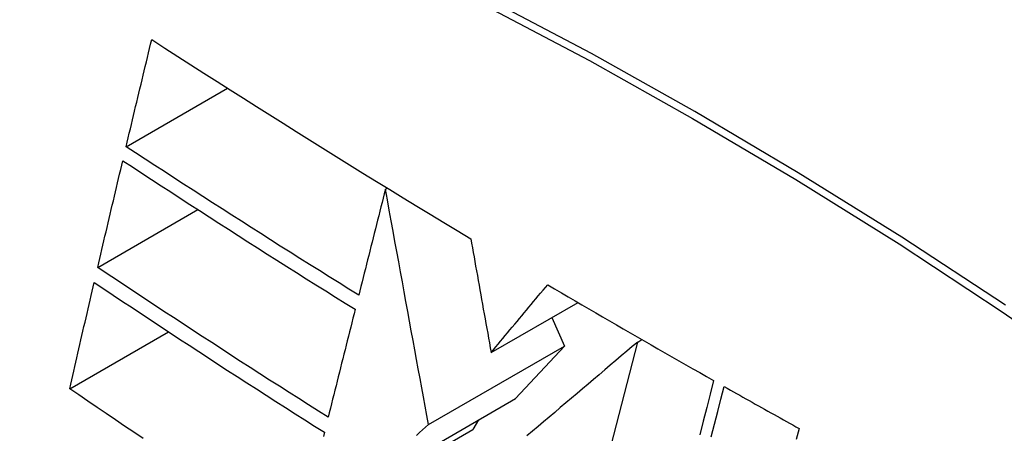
# Model space of a CAD drawing. Header units: inches. Extents: x 387.2 to 455.7, y 148.1 to 211.9.
# Tile 67 of 97: x 453.6161 to 453.8498, y 161.173 to 161.271. Entities that reach past the tile are written whole.
import ezdxf

# ---------------------------------------------------------------- set-up
doc = ezdxf.new("R2010")
doc.units = ezdxf.units.IN
doc.header["$MEASUREMENT"] = 0
doc.layers.add('Visible Edges(ANSI)', color=7, linetype='Continuous', lineweight=25)
doc.layers.add('Visible Tangent Edges(ANSI)', color=7, linetype='Continuous', lineweight=25)

msp = doc.modelspace()

# ---------------------------------------------------------------- linework, layer by layer
at = {"layer": 'Visible Edges(ANSI)'}
for p, q in [((453.64139, 161.24087), (453.66546, 161.25473)), ((453.70292, 161.23077), (453.70339, 161.23105)), ((453.63465, 161.21226), (453.65843, 161.22596)), ((453.72801, 161.19207), (453.74863, 161.20394)), ((453.74242, 161.20037), (453.74541, 161.19362)), ((453.62803, 161.18351), (453.65147, 161.19701)), ((453.76279, 161.19457), (453.76379, 161.19515)), ((453.71315, 161.17504), (453.74541, 161.19362)), ((453.74541, 161.19362), (453.73383, 161.18117)), ((453.74638, 161.13089), (453.76279, 161.19457)), ((453.69628, 161.15955), (453.73383, 161.18117)), ((453.68273, 161.15028), (453.72367, 161.17386)), ((453.72503, 161.17611), (453.72367, 161.17386))]:
    msp.add_line(p, q, dxfattribs=at)
at = {"layer": 'Visible Edges(ANSI)', "flags": 128}
for points in [[(453.64139, 161.24087), (453.64164, 161.24192), (453.64189, 161.24298), (453.64214, 161.24404), (453.64239, 161.24509), (453.64264, 161.24615), (453.6429, 161.24721), (453.64315, 161.24827), (453.6434, 161.24932), (453.64365, 161.25038), (453.64391, 161.25144), (453.64416, 161.2525), (453.64441, 161.25355), (453.64467, 161.25461), (453.64492, 161.25567), (453.64517, 161.25672), (453.64543, 161.25778), (453.64568, 161.25884), (453.64593, 161.2599), (453.64619, 161.26095), (453.64644, 161.26201), (453.6467, 161.26307), (453.64695, 161.26412), (453.6472, 161.26518), (453.64746, 161.26623)], [(453.64746, 161.26623), (453.65056, 161.26424), (453.65366, 161.26225), (453.65676, 161.26027), (453.65987, 161.25828), (453.66299, 161.2563), (453.66611, 161.25432), (453.66923, 161.25234), (453.67236, 161.25036), (453.6755, 161.24838), (453.67864, 161.24641), (453.68178, 161.24444), (453.68493, 161.24247), (453.68809, 161.2405), (453.69125, 161.23854), (453.69442, 161.23657), (453.69759, 161.23461), (453.70078, 161.23265), (453.70396, 161.2307), (453.70716, 161.22874), (453.71035, 161.2268), (453.71355, 161.22485), (453.71676, 161.22291), (453.71996, 161.22097), (453.72318, 161.21903)], [(453.69659, 161.20567), (453.69425, 161.20713), (453.69191, 161.20858), (453.68958, 161.21004), (453.68725, 161.21149), (453.68492, 161.21295), (453.6826, 161.21441), (453.68028, 161.21587), (453.67797, 161.21733), (453.67566, 161.21879), (453.67335, 161.22026), (453.67105, 161.22172), (453.66875, 161.22319), (453.66645, 161.22465), (453.66416, 161.22612), (453.66187, 161.22759), (453.65958, 161.22906), (453.6573, 161.23054), (453.65502, 161.23201), (453.65274, 161.23348), (453.65046, 161.23496), (453.64819, 161.23643), (453.64592, 161.23791), (453.64365, 161.23939), (453.64139, 161.24087)], [(453.63465, 161.21226), (453.63489, 161.21331), (453.63514, 161.21436), (453.63539, 161.21542), (453.63563, 161.21647), (453.63588, 161.21753), (453.63613, 161.21858), (453.63637, 161.21963), (453.63662, 161.22069), (453.63687, 161.22174), (453.63711, 161.2228), (453.63736, 161.22385), (453.63761, 161.22491), (453.63786, 161.22596), (453.63811, 161.22702), (453.63836, 161.22807), (453.6386, 161.22912), (453.63885, 161.23018), (453.6391, 161.23123), (453.63935, 161.23229), (453.6396, 161.23334), (453.63985, 161.23439), (453.6401, 161.23545), (453.64035, 161.2365), (453.6406, 161.23755)], [(453.6406, 161.23755), (453.64287, 161.23607), (453.64514, 161.23458), (453.64742, 161.2331), (453.64969, 161.23162), (453.65197, 161.23014), (453.65425, 161.22866), (453.65654, 161.22718), (453.65882, 161.22571), (453.66111, 161.22423), (453.6634, 161.22276), (453.66569, 161.22129), (453.66798, 161.21982), (453.67028, 161.21836), (453.67258, 161.21689), (453.67488, 161.21543), (453.67719, 161.21397), (453.67949, 161.21251), (453.6818, 161.21105), (453.68412, 161.20959), (453.68644, 161.20813), (453.68876, 161.20668), (453.69108, 161.20523), (453.69341, 161.20378), (453.69575, 161.20233)], [(453.70292, 161.23077), (453.70266, 161.22973), (453.70239, 161.22869), (453.70213, 161.22764), (453.70187, 161.2266), (453.7016, 161.22555), (453.70134, 161.22451), (453.70107, 161.22346), (453.70081, 161.22241), (453.70055, 161.22137), (453.70028, 161.22032), (453.70002, 161.21927), (453.69975, 161.21823), (453.69949, 161.21718), (453.69922, 161.21613), (453.69896, 161.21509), (453.6987, 161.21404), (453.69843, 161.21299), (453.69817, 161.21195), (453.6979, 161.2109), (453.69764, 161.20986), (453.69738, 161.20881), (453.69711, 161.20776), (453.69685, 161.20672), (453.69659, 161.20567)], [(453.71315, 161.17504), (453.71275, 161.1772), (453.71235, 161.17938), (453.71195, 161.18156), (453.71155, 161.18376), (453.71114, 161.18597), (453.71073, 161.1882), (453.71032, 161.19044), (453.70991, 161.19269), (453.70949, 161.19496), (453.70907, 161.19724), (453.70865, 161.19953), (453.70823, 161.20184), (453.7078, 161.20416), (453.70737, 161.2065), (453.70694, 161.20886), (453.70651, 161.21123), (453.70607, 161.21361), (453.70563, 161.21601), (453.70519, 161.21843), (453.70474, 161.22087), (453.70429, 161.22332), (453.70384, 161.22579), (453.70338, 161.22827), (453.70292, 161.23077)], [(453.72318, 161.21903), (453.72337, 161.21797), (453.72356, 161.2169), (453.72375, 161.21582), (453.72395, 161.21473), (453.72415, 161.21363), (453.72434, 161.21253), (453.72454, 161.21142), (453.72474, 161.21031), (453.72494, 161.20919), (453.72514, 161.20806), (453.72535, 161.20693), (453.72555, 161.2058), (453.72575, 161.20466), (453.72596, 161.20352), (453.72616, 161.20238), (453.72637, 161.20124), (453.72657, 161.20009), (453.72678, 161.19895), (453.72698, 161.1978), (453.72719, 161.19665), (453.7274, 161.1955), (453.7276, 161.19436), (453.72781, 161.19321), (453.72801, 161.19207)], [(453.68933, 161.17676), (453.68701, 161.17823), (453.68469, 161.17969), (453.68237, 161.18116), (453.68006, 161.18263), (453.67775, 161.1841), (453.67544, 161.18557), (453.67314, 161.18704), (453.67085, 161.18852), (453.66856, 161.18999), (453.66627, 161.19147), (453.66399, 161.19295), (453.66171, 161.19443), (453.65943, 161.19591), (453.65716, 161.19739), (453.65489, 161.19888), (453.65262, 161.20036), (453.65036, 161.20185), (453.64811, 161.20333), (453.64586, 161.20482), (453.64361, 161.2063), (453.64136, 161.20779), (453.63912, 161.20928), (453.63688, 161.21077), (453.63465, 161.21226)], [(453.62803, 161.18351), (453.62827, 161.18456), (453.62851, 161.18561), (453.62875, 161.18666), (453.62899, 161.18771), (453.62922, 161.18876), (453.62946, 161.18981), (453.6297, 161.19086), (453.62995, 161.19191), (453.63019, 161.19296), (453.63043, 161.19401), (453.63067, 161.19506), (453.63091, 161.19611), (453.63115, 161.19717), (453.63139, 161.19822), (453.63164, 161.19927), (453.63188, 161.20032), (453.63212, 161.20137), (453.63236, 161.20242), (453.63261, 161.20347), (453.63285, 161.20452), (453.63309, 161.20557), (453.63334, 161.20662), (453.63358, 161.20767), (453.63382, 161.20872)], [(453.63382, 161.20872), (453.63607, 161.20722), (453.63831, 161.20572), (453.64056, 161.20422), (453.64281, 161.20273), (453.64506, 161.20124), (453.64731, 161.19975), (453.64957, 161.19826), (453.65183, 161.19677), (453.65409, 161.19528), (453.65636, 161.1938), (453.65862, 161.19231), (453.6609, 161.19083), (453.66317, 161.18935), (453.66545, 161.18787), (453.66773, 161.1864), (453.67001, 161.18492), (453.6723, 161.18345), (453.67459, 161.18198), (453.67689, 161.18051), (453.67919, 161.17904), (453.68149, 161.17757), (453.6838, 161.17611), (453.68612, 161.17464), (453.68843, 161.17318)], [(453.72801, 161.19207), (453.72857, 161.19274), (453.72913, 161.19341), (453.72969, 161.19408), (453.73024, 161.19475), (453.7308, 161.19542), (453.73136, 161.1961), (453.73192, 161.19677), (453.73248, 161.19744), (453.73304, 161.19811), (453.7336, 161.19878), (453.73416, 161.19945), (453.73472, 161.20012), (453.73528, 161.2008), (453.73584, 161.20147), (453.7364, 161.20214), (453.73696, 161.20281), (453.73752, 161.20348), (453.73808, 161.20415), (453.73864, 161.20482), (453.7392, 161.20549), (453.73976, 161.20616), (453.74032, 161.20683), (453.74088, 161.2075), (453.74143, 161.20817)], [(453.74143, 161.20817), (453.74306, 161.20721), (453.74468, 161.20626), (453.74631, 161.2053), (453.74794, 161.20435), (453.74957, 161.2034), (453.7512, 161.20244), (453.75283, 161.20149), (453.75447, 161.20054), (453.7561, 161.19959), (453.75774, 161.19864), (453.75938, 161.19769), (453.76102, 161.19675), (453.76266, 161.1958), (453.7643, 161.19485), (453.76595, 161.19391), (453.76759, 161.19297), (453.76924, 161.19202), (453.77089, 161.19108), (453.77254, 161.19014), (453.77419, 161.1892), (453.77584, 161.18826), (453.7775, 161.18732), (453.77915, 161.18638), (453.78081, 161.18544)], [(453.69575, 161.20233), (453.69548, 161.20126), (453.69521, 161.2002), (453.69494, 161.19914), (453.69468, 161.19807), (453.69441, 161.19701), (453.69414, 161.19594), (453.69387, 161.19488), (453.6936, 161.19381), (453.69334, 161.19275), (453.69307, 161.19168), (453.6928, 161.19062), (453.69253, 161.18955), (453.69227, 161.18848), (453.692, 161.18742), (453.69173, 161.18635), (453.69146, 161.18529), (453.6912, 161.18422), (453.69093, 161.18315), (453.69066, 161.18209), (453.6904, 161.18102), (453.69013, 161.17996), (453.68986, 161.17889), (453.6896, 161.17783), (453.68933, 161.17676)], [(453.76279, 161.19457), (453.7615, 161.19348), (453.7602, 161.19238), (453.75889, 161.19128), (453.75759, 161.19017), (453.75628, 161.18906), (453.75497, 161.18796), (453.75366, 161.18684), (453.75234, 161.18573), (453.75102, 161.18462), (453.74971, 161.1835), (453.74839, 161.18238), (453.74707, 161.18127), (453.74575, 161.18015), (453.74443, 161.17903), (453.74311, 161.17791), (453.74179, 161.17679), (453.74047, 161.17567), (453.73915, 161.17456), (453.73783, 161.17344), (453.73652, 161.17233)], [(453.64542, 161.17172), (453.64323, 161.1732), (453.64104, 161.17467), (453.63886, 161.17615), (453.63668, 161.17762), (453.63451, 161.17909), (453.63234, 161.18057), (453.63018, 161.18204), (453.62803, 161.18351)], [(453.78081, 161.18544), (453.77999, 161.18226), (453.77917, 161.17906), (453.77834, 161.17584), (453.77751, 161.1726)], [(453.78024, 161.1721), (453.78101, 161.1751), (453.78178, 161.17809), (453.78255, 161.18107), (453.78331, 161.18403)], [(453.78331, 161.18403), (453.78405, 161.18362), (453.78479, 161.1832), (453.78553, 161.18279), (453.78626, 161.18237), (453.787, 161.18196), (453.78774, 161.18154), (453.78848, 161.18113), (453.78922, 161.18071), (453.78996, 161.1803), (453.7907, 161.17988), (453.79144, 161.17947), (453.79218, 161.17906), (453.79292, 161.17864), (453.79366, 161.17823), (453.7944, 161.17782), (453.79514, 161.17741), (453.79589, 161.17699), (453.79663, 161.17658), (453.79737, 161.17617), (453.79811, 161.17576), (453.79885, 161.17534), (453.7996, 161.17493), (453.80034, 161.17452), (453.80108, 161.17411)], [(453.71033, 161.17246), (453.71103, 161.17311), (453.71174, 161.17375), (453.71244, 161.1744), (453.71315, 161.17504)], [(453.80108, 161.17411), (453.80041, 161.17147)], [(453.68843, 161.17318), (453.6882, 161.17223)]]:
    msp.add_lwpolyline(points, dxfattribs=at)
at = {"layer": 'Visible Edges(ANSI)'}
msp.add_ellipse((453.83783, 160.26945), major_axis=(-0.64835, 1.12588), ratio=0.578093, start_param=5.16346, end_param=5.835982, dxfattribs=at)
at = {"layer": 'Visible Tangent Edges(ANSI)', "flags": 128}
for points in [[(453.85005, 161.2033), (453.82547, 161.2194), (453.80091, 161.23471), (453.77635, 161.24923), (453.7518, 161.26295), (453.72727, 161.27588), (453.70277, 161.28801), (453.67832, 161.29932), (453.65397, 161.30979), (453.62973, 161.31942), (453.60562, 161.3282), (453.58163, 161.33613), (453.5578, 161.34321), (453.53415, 161.34942), (453.51068, 161.35476), (453.48743, 161.35923)], [(453.48761, 161.3566), (453.5108, 161.35224), (453.5342, 161.347), (453.55779, 161.34089), (453.58155, 161.33391), (453.60548, 161.32608), (453.62954, 161.31739), (453.65372, 161.30784), (453.67802, 161.29745), (453.70241, 161.28621), (453.72686, 161.27414), (453.75133, 161.26127), (453.77582, 161.24758), (453.80031, 161.2331), (453.82481, 161.21781), (453.84932, 161.20171), (453.8738, 161.18483)]]:
    msp.add_lwpolyline(points, dxfattribs=at)

doc.saveas('drawing.dxf')
